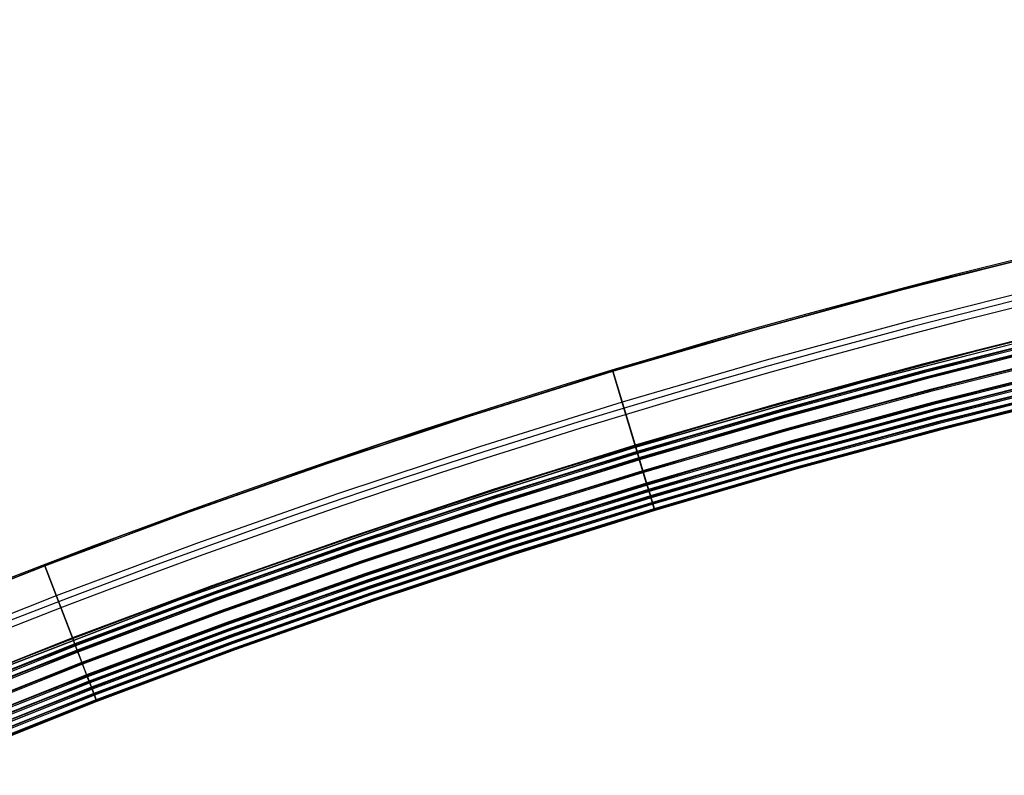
# Model space of a CAD drawing. Extents: x 35624 to 36541, y 4015 to 4839.
# Tile 67 of 150: x 35859 to 35933, y 4781 to 4838. Entities that reach past the tile are written whole.
import ezdxf

# ---------------------------------------------------------------- set-up
doc = ezdxf.new("R2010")
doc.units = 0
doc.layers.add('IGES_LEVEL_3', color=87, linetype='CONTINUOUS')

msp = doc.modelspace()

# ---------------------------------------------------------------- linework, layer by layer
at = {"layer": 'IGES_LEVEL_3'}
for p, q in [((35926.265, 4817.922, 77.977), (35946.735, 4822.884, 77.977)), ((35925.239, 4817.563, 82.994), (35936.269, 4820.351, 82.993)), ((35936.27, 4820.349, 72.92), (35925.239, 4817.562, 72.92)), ((35905.975, 4812.266, 77.977), (35926.265, 4817.922, 77.977)), ((35936.845, 4817.98, 83.984), (35925.858, 4815.205, 83.984)), ((35914.262, 4814.574, 82.994), (35925.239, 4817.563, 82.994)), ((35925.239, 4817.562, 72.92), (35914.262, 4814.572, 72.919)), ((35925.858, 4815.205, 83.984), (35914.923, 4812.229, 83.984)), ((35922.11, 4810.54, 85.422), (35939.585, 4814.997, 85.422)), ((35939.587, 4814.993, 85.922), (35922.112, 4810.536, 85.922)), ((35939.589, 4814.989, 86.422), (35922.115, 4810.532, 86.422)), ((35903.341, 4811.383, 82.995), (35914.262, 4814.574, 82.994)), ((35914.262, 4814.572, 72.919), (35903.341, 4811.382, 72.918)), ((35937.647, 4814.678, 69.423), (35926.72, 4811.918, 69.423)), ((35937.648, 4814.674, 69.923), (35926.721, 4811.914, 69.923)), ((35937.649, 4814.669, 70.423), (35926.722, 4811.909, 70.423)), ((35937.765, 4814.192, 69.419), (35926.847, 4811.435, 69.419)), ((35937.801, 4814.043, 86.418), (35926.886, 4811.286, 86.418)), ((35937.883, 4813.706, 69.414), (35926.974, 4810.951, 69.414)), ((35937.884, 4813.702, 69.914), (35926.975, 4810.947, 69.914)), ((35937.885, 4813.698, 70.414), (35926.976, 4810.942, 70.414)), ((35937.917, 4813.566, 85.413), (35927.01, 4810.812, 85.413)), ((35937.918, 4813.562, 85.913), (35927.012, 4810.807, 85.913)), ((35937.919, 4813.558, 86.413), (35927.013, 4810.803, 86.413)), ((35938.121, 4812.726, 70.405), (35927.23, 4809.975, 70.405)), ((35938.153, 4812.595, 85.404), (35927.264, 4809.844, 85.404)), ((35885.889, 4805.925, 77.977), (35905.975, 4812.266, 77.977)), ((35914.923, 4812.229, 83.984), (35904.045, 4809.052, 83.984)), ((35926.72, 4811.918, 69.423), (35915.845, 4808.958, 69.423)), ((35926.721, 4811.914, 69.923), (35915.846, 4808.954, 69.923)), ((35926.722, 4811.909, 70.423), (35915.848, 4808.95, 70.423)), ((35938.355, 4811.763, 69.396), (35927.481, 4809.017, 69.396)), ((35938.356, 4811.759, 69.896), (35927.482, 4809.012, 69.896)), ((35938.357, 4811.754, 70.396), (35927.484, 4809.008, 70.396)), ((35892.519, 4808.005, 82.996), (35903.341, 4811.383, 82.995)), ((35903.341, 4811.382, 72.918), (35892.519, 4808.003, 72.918)), ((35905.049, 4805.726, 70.477), (35903.314, 4811.469, 72.977)), ((35903.314, 4811.469, 72.977), (35903.314, 4811.469, 74.977)), ((35903.314, 4811.469, 74.977), (35905.338, 4804.768, 74.977)), ((35905.338, 4804.768, 80.977), (35903.314, 4811.469, 80.977)), ((35903.314, 4811.469, 80.977), (35903.314, 4811.469, 82.977)), ((35903.314, 4811.469, 82.977), (35905.049, 4805.726, 85.477)), ((35903.341, 4811.383, 82.995), (35905.069, 4805.661, 85.422)), ((35905.029, 4805.791, 70.423), (35903.341, 4811.382, 72.918)), ((35926.847, 4811.435, 69.419), (35915.981, 4808.477, 69.418)), ((35926.886, 4811.286, 86.418), (35916.023, 4808.329, 86.418)), ((35938.389, 4811.623, 85.395), (35927.518, 4808.877, 85.395)), ((35938.39, 4811.618, 85.895), (35927.519, 4808.873, 85.895)), ((35938.391, 4811.614, 86.395), (35927.52, 4808.868, 86.395)), ((35938.473, 4811.277, 69.391), (35927.608, 4808.533, 69.392)), ((35938.509, 4811.128, 86.391), (35927.647, 4808.385, 86.391)), ((35904.773, 4805.571, 85.422), (35922.11, 4810.54, 85.422)), ((35922.112, 4810.536, 85.922), (35904.776, 4805.568, 85.922)), ((35922.115, 4810.532, 86.422), (35904.779, 4805.564, 86.422)), ((35926.974, 4810.951, 69.414), (35916.117, 4807.996, 69.414)), ((35926.975, 4810.947, 69.914), (35916.118, 4807.992, 69.914)), ((35926.976, 4810.942, 70.414), (35916.119, 4807.987, 70.414)), ((35927.01, 4810.812, 85.413), (35916.156, 4807.857, 85.413)), ((35927.012, 4810.807, 85.913), (35916.157, 4807.853, 85.913)), ((35927.013, 4810.803, 86.413), (35916.159, 4807.848, 86.413)), ((35938.591, 4810.791, 69.387), (35927.735, 4808.049, 69.387)), ((35938.592, 4810.787, 69.887), (35927.736, 4808.045, 69.887)), ((35938.593, 4810.782, 70.387), (35927.737, 4808.041, 70.387)), ((35938.625, 4810.651, 85.386), (35927.772, 4807.91, 85.386)), ((35938.626, 4810.647, 85.886), (35927.773, 4807.906, 85.886)), ((35938.627, 4810.642, 86.386), (35927.774, 4807.901, 86.386)), ((35938.711, 4810.297, 70.382), (35927.864, 4807.557, 70.382)), ((35927.23, 4809.975, 70.405), (35916.391, 4807.025, 70.405)), ((35927.264, 4809.844, 85.404), (35916.428, 4806.895, 85.404)), ((35938.743, 4810.165, 85.382), (35927.899, 4807.426, 85.382)), ((35938.829, 4809.811, 70.378), (35927.991, 4807.073, 70.378)), ((35938.845, 4809.745, 77.878), (35928.008, 4807.008, 77.878)), ((35938.861, 4809.679, 85.377), (35928.026, 4806.943, 85.377)), ((35904.045, 4809.052, 83.984), (35893.265, 4805.689, 83.984)), ((35915.845, 4808.958, 69.423), (35905.027, 4805.8, 69.423)), ((35915.846, 4808.954, 69.923), (35905.028, 4805.795, 69.923)), ((35915.848, 4808.95, 70.423), (35905.029, 4805.791, 70.423)), ((35927.481, 4809.017, 69.396), (35916.66, 4806.071, 69.396)), ((35927.482, 4809.012, 69.896), (35916.661, 4806.067, 69.896)), ((35927.484, 4809.008, 70.396), (35916.662, 4806.063, 70.396)), ((35927.518, 4808.877, 85.395), (35916.699, 4805.932, 85.395)), ((35927.519, 4808.873, 85.895), (35916.7, 4805.928, 85.895)), ((35927.52, 4808.868, 86.395), (35916.701, 4805.923, 86.395)), ((35915.981, 4808.477, 69.418), (35905.171, 4805.321, 69.418)), ((35916.023, 4808.329, 86.418), (35905.216, 4805.174, 86.418)), ((35927.608, 4808.533, 69.392), (35916.795, 4805.59, 69.391)), ((35927.647, 4808.385, 86.391), (35916.837, 4805.442, 86.391)), ((35927.735, 4808.049, 69.387), (35916.931, 4805.109, 69.387)), ((35927.736, 4808.045, 69.887), (35916.932, 4805.104, 69.887)), ((35927.737, 4808.041, 70.387), (35916.934, 4805.1, 70.387)), ((35881.761, 4804.429, 82.996), (35892.519, 4808.005, 82.996)), ((35892.519, 4808.003, 72.918), (35881.762, 4804.428, 72.917)), ((35916.117, 4807.996, 69.414), (35905.316, 4804.842, 69.414)), ((35916.118, 4807.992, 69.914), (35905.317, 4804.838, 69.914)), ((35916.119, 4807.987, 70.414), (35905.318, 4804.834, 70.414)), ((35916.156, 4807.857, 85.413), (35905.358, 4804.704, 85.413)), ((35916.157, 4807.853, 85.913), (35905.359, 4804.699, 85.913)), ((35916.159, 4807.848, 86.413), (35905.36, 4804.695, 86.413)), ((35927.772, 4807.91, 85.386), (35916.97, 4804.97, 85.386)), ((35927.773, 4807.906, 85.886), (35916.972, 4804.965, 85.886)), ((35927.774, 4807.901, 86.386), (35916.973, 4804.961, 86.386)), ((35927.864, 4807.557, 70.382), (35917.069, 4804.619, 70.382)), ((35927.899, 4807.426, 85.382), (35917.106, 4804.489, 85.382)), ((35916.391, 4807.025, 70.405), (35905.607, 4803.876, 70.405)), ((35916.428, 4806.895, 85.404), (35905.647, 4803.746, 85.404)), ((35927.991, 4807.073, 70.378), (35917.205, 4804.138, 70.378)), ((35928.008, 4807.008, 77.878), (35917.224, 4804.073, 77.877)), ((35928.026, 4806.943, 85.377), (35917.242, 4804.007, 85.377)), ((35866.03, 4798.906, 77.977), (35885.889, 4805.925, 77.977)), ((35905.027, 4805.8, 69.423), (35894.306, 4802.455, 69.423)), ((35905.027, 4805.8, 69.423), (35905.029, 4805.791, 70.423)), ((35905.316, 4804.842, 69.414), (35905.027, 4805.8, 69.423)), ((35916.66, 4806.071, 69.396), (35905.894, 4802.928, 69.396)), ((35916.661, 4806.067, 69.896), (35905.895, 4802.923, 69.896)), ((35916.662, 4806.063, 70.396), (35905.897, 4802.919, 70.396)), ((35916.699, 4805.932, 85.395), (35905.936, 4802.789, 85.395)), ((35916.7, 4805.928, 85.895), (35905.937, 4802.785, 85.895)), ((35916.701, 4805.923, 86.395), (35905.938, 4802.78, 86.395)), ((35893.265, 4805.689, 83.984), (35882.549, 4802.129, 83.984)), ((35887.59, 4800.096, 85.422), (35904.773, 4805.571, 85.422)), ((35904.776, 4805.568, 85.922), (35887.593, 4800.092, 85.922)), ((35904.779, 4805.564, 86.422), (35887.596, 4800.088, 86.422)), ((35905.028, 4805.795, 69.923), (35894.308, 4802.451, 69.923)), ((35905.029, 4805.791, 70.423), (35894.309, 4802.446, 70.423)), ((35905.171, 4805.321, 69.418), (35894.46, 4801.979, 69.418)), ((35905.216, 4805.174, 86.418), (35894.507, 4801.832, 86.417)), ((35905.338, 4804.768, 69.477), (35905.049, 4805.726, 69.477)), ((35905.049, 4805.726, 69.477), (35905.049, 4805.726, 70.477)), ((35905.049, 4805.726, 85.477), (35905.049, 4805.726, 86.477)), ((35905.049, 4805.726, 86.477), (35905.338, 4804.768, 86.477)), ((35905.071, 4805.652, 86.422), (35905.36, 4804.695, 86.413)), ((35916.795, 4805.59, 69.391), (35906.039, 4802.449, 69.391)), ((35916.837, 4805.442, 86.391), (35906.083, 4802.302, 86.39)), ((35916.931, 4805.109, 69.387), (35906.183, 4801.971, 69.387)), ((35916.932, 4805.104, 69.887), (35906.184, 4801.966, 69.887)), ((35916.934, 4805.1, 70.387), (35906.186, 4801.962, 70.386)), ((35871.071, 4800.657, 82.997), (35881.761, 4804.429, 82.996)), ((35881.762, 4804.428, 72.917), (35871.072, 4800.655, 72.916)), ((35905.316, 4804.842, 69.414), (35894.613, 4801.503, 69.414)), ((35905.317, 4804.838, 69.914), (35894.614, 4801.499, 69.914)), ((35905.318, 4804.834, 70.414), (35894.616, 4801.494, 70.414)), ((35905.358, 4804.704, 85.413), (35894.657, 4801.365, 85.413)), ((35905.359, 4804.699, 85.913), (35894.659, 4801.361, 85.913)), ((35905.36, 4804.695, 86.413), (35894.66, 4801.356, 86.413)), ((35905.318, 4804.834, 70.414), (35905.316, 4804.842, 69.414)), ((35905.897, 4802.919, 70.396), (35905.318, 4804.834, 70.414)), ((35905.916, 4802.854, 70.477), (35905.338, 4804.768, 70.477)), ((35905.338, 4804.768, 70.477), (35905.338, 4804.768, 69.477)), ((35905.338, 4804.768, 74.977), (35905.338, 4804.768, 80.977)), ((35905.338, 4804.768, 86.477), (35905.338, 4804.768, 85.477)), ((35905.338, 4804.768, 85.477), (35905.916, 4802.854, 85.477)), ((35905.358, 4804.704, 85.413), (35905.936, 4802.789, 85.395)), ((35905.36, 4804.695, 86.413), (35905.358, 4804.704, 85.413)), ((35916.97, 4804.97, 85.386), (35906.225, 4801.832, 85.386)), ((35916.972, 4804.965, 85.886), (35906.226, 4801.827, 85.886)), ((35916.973, 4804.961, 86.386), (35906.228, 4801.823, 86.386)), ((35917.069, 4804.619, 70.382), (35906.33, 4801.483, 70.382)), ((35917.106, 4804.489, 85.382), (35906.369, 4801.353, 85.381)), ((35905.607, 4803.876, 70.405), (35894.922, 4800.543, 70.405)), ((35905.647, 4803.746, 85.404), (35894.964, 4800.413, 85.404)), ((35917.205, 4804.138, 70.378), (35906.475, 4801.005, 70.377)), ((35917.224, 4804.073, 77.877), (35906.494, 4800.94, 77.877)), ((35917.242, 4804.007, 85.377), (35906.514, 4800.875, 85.377)), ((35905.894, 4802.928, 69.396), (35895.226, 4799.599, 69.396)), ((35905.895, 4802.923, 69.896), (35895.227, 4799.595, 69.895)), ((35905.897, 4802.919, 70.396), (35895.229, 4799.591, 70.395)), ((35905.894, 4802.928, 69.396), (35905.897, 4802.919, 70.396)), ((35906.183, 4801.971, 69.387), (35905.894, 4802.928, 69.396)), ((35906.205, 4801.896, 69.477), (35905.916, 4802.854, 69.477)), ((35905.916, 4802.854, 69.477), (35905.916, 4802.854, 70.477)), ((35905.916, 4802.854, 85.477), (35905.916, 4802.854, 86.477)), ((35905.916, 4802.854, 86.477), (35906.205, 4801.896, 86.477)), ((35882.549, 4802.129, 83.984), (35871.899, 4798.374, 83.984)), ((35894.306, 4802.455, 69.423), (35883.649, 4798.915, 69.423)), ((35894.308, 4802.451, 69.923), (35883.651, 4798.91, 69.923)), ((35894.309, 4802.446, 70.423), (35883.652, 4798.906, 70.423)), ((35905.936, 4802.789, 85.395), (35895.27, 4799.461, 85.395)), ((35905.937, 4802.785, 85.895), (35895.272, 4799.457, 85.895)), ((35905.938, 4802.78, 86.395), (35895.273, 4799.453, 86.395)), ((35906.039, 4802.449, 69.391), (35895.379, 4799.124, 69.391)), ((35906.083, 4802.302, 86.39), (35895.427, 4798.977, 86.39)), ((35905.936, 4802.789, 85.395), (35905.938, 4802.78, 86.395)), ((35905.938, 4802.78, 86.395), (35906.228, 4801.823, 86.386)), ((35894.46, 4801.979, 69.418), (35883.811, 4798.442, 69.418)), ((35894.507, 4801.832, 86.417), (35883.861, 4798.296, 86.417)), ((35894.613, 4801.503, 69.414), (35883.973, 4797.969, 69.414)), ((35894.614, 4801.499, 69.914), (35883.974, 4797.964, 69.914)), ((35894.616, 4801.494, 70.414), (35883.976, 4797.96, 70.414)), ((35894.657, 4801.365, 85.413), (35884.02, 4797.831, 85.413)), ((35894.659, 4801.361, 85.913), (35884.021, 4797.827, 85.913)), ((35894.66, 4801.356, 86.413), (35884.023, 4797.823, 86.413)), ((35906.183, 4801.971, 69.387), (35895.533, 4798.648, 69.386)), ((35906.184, 4801.966, 69.887), (35895.534, 4798.643, 69.886)), ((35906.186, 4801.962, 70.386), (35895.535, 4798.639, 70.386)), ((35906.225, 4801.832, 85.386), (35895.577, 4798.51, 85.386)), ((35906.226, 4801.827, 85.886), (35895.578, 4798.505, 85.886)), ((35906.228, 4801.823, 86.386), (35895.58, 4798.501, 86.386)), ((35906.33, 4801.483, 70.382), (35895.689, 4798.163, 70.382)), ((35906.369, 4801.353, 85.381), (35895.73, 4798.034, 85.381)), ((35906.186, 4801.962, 70.386), (35906.183, 4801.971, 69.387)), ((35906.475, 4801.005, 70.377), (35906.186, 4801.962, 70.386)), ((35906.205, 4801.896, 85.477), (35906.495, 4800.939, 85.477)), ((35906.495, 4800.939, 70.477), (35906.205, 4801.896, 70.477)), ((35906.205, 4801.896, 70.477), (35906.205, 4801.896, 69.477)), ((35906.205, 4801.896, 86.477), (35906.205, 4801.896, 85.477)), ((35906.225, 4801.832, 85.386), (35906.514, 4800.875, 85.377)), ((35906.228, 4801.823, 86.386), (35906.225, 4801.832, 85.386)), ((35860.451, 4796.69, 82.998), (35871.071, 4800.657, 82.997)), ((35871.072, 4800.655, 72.916), (35860.451, 4796.688, 72.915)), ((35906.475, 4801.005, 70.377), (35895.842, 4797.687, 70.377)), ((35906.494, 4800.94, 77.877), (35895.863, 4797.622, 77.877)), ((35906.514, 4800.875, 85.377), (35895.884, 4797.558, 85.377)), ((35906.514, 4800.875, 85.377), (35906.475, 4801.005, 70.377)), ((35906.495, 4800.939, 85.477), (35906.495, 4800.939, 70.477)), ((35870.575, 4794.118, 85.422), (35887.59, 4800.096, 85.422)), ((35887.593, 4800.092, 85.922), (35870.578, 4794.115, 85.922)), ((35887.596, 4800.088, 86.422), (35870.581, 4794.111, 86.422)), ((35894.922, 4800.543, 70.405), (35884.3, 4797.014, 70.405)), ((35894.964, 4800.413, 85.404), (35884.344, 4796.885, 85.404)), ((35895.226, 4799.599, 69.396), (35884.621, 4796.076, 69.396)), ((35895.227, 4799.595, 69.895), (35884.622, 4796.072, 69.896)), ((35895.229, 4799.591, 70.395), (35884.624, 4796.068, 70.395)), ((35895.27, 4799.461, 85.395), (35884.668, 4795.939, 85.395)), ((35895.272, 4799.457, 85.895), (35884.669, 4795.935, 85.895)), ((35895.273, 4799.453, 86.395), (35884.671, 4795.931, 86.395)), ((35895.379, 4799.124, 69.391), (35884.783, 4795.603, 69.391)), ((35846.421, 4791.215, 77.977), (35866.03, 4798.906, 77.977)), ((35871.899, 4798.374, 83.984), (35861.32, 4794.424, 83.984)), ((35883.649, 4798.915, 69.423), (35873.058, 4795.18, 69.423)), ((35883.651, 4798.91, 69.923), (35873.06, 4795.176, 69.923)), ((35883.652, 4798.906, 70.423), (35873.061, 4795.172, 70.423)), ((35883.811, 4798.442, 69.418), (35873.229, 4794.71, 69.418)), ((35895.427, 4798.977, 86.39), (35884.833, 4795.458, 86.39)), ((35895.533, 4798.648, 69.386), (35884.945, 4795.13, 69.386)), ((35895.534, 4798.643, 69.886), (35884.946, 4795.126, 69.886)), ((35895.535, 4798.639, 70.386), (35884.948, 4795.122, 70.386)), ((35895.577, 4798.51, 85.386), (35884.992, 4794.993, 85.386)), ((35895.578, 4798.505, 85.886), (35884.993, 4794.989, 85.886)), ((35895.58, 4798.501, 86.386), (35884.995, 4794.985, 86.386)), ((35883.861, 4798.296, 86.417), (35873.281, 4794.565, 86.418)), ((35883.973, 4797.969, 69.414), (35873.399, 4794.24, 69.414)), ((35883.974, 4797.964, 69.914), (35873.401, 4794.236, 69.914)), ((35883.976, 4797.96, 70.414), (35873.403, 4794.232, 70.414)), ((35884.02, 4797.831, 85.413), (35873.449, 4794.104, 85.413)), ((35884.021, 4797.827, 85.913), (35873.45, 4794.1, 85.913)), ((35884.023, 4797.823, 86.413), (35873.452, 4794.095, 86.413)), ((35895.689, 4798.163, 70.382), (35885.11, 4794.649, 70.382)), ((35895.73, 4798.034, 85.381), (35885.154, 4794.52, 85.381)), ((35895.842, 4797.687, 70.377), (35885.271, 4794.176, 70.377)), ((35895.863, 4797.622, 77.877), (35885.293, 4794.111, 77.877)), ((35884.3, 4797.014, 70.405), (35873.744, 4793.292, 70.405)), ((35884.344, 4796.885, 85.404), (35873.79, 4793.164, 85.404)), ((35895.884, 4797.558, 85.377), (35885.316, 4794.047, 85.377)), ((35860.451, 4796.688, 72.915), (35846.145, 4790.988, 72.913)), ((35849.942, 4792.543, 82.999), (35860.451, 4796.69, 82.998)), ((35860.451, 4796.69, 82.998), (35862.589, 4791.117, 85.422)), ((35862.541, 4791.244, 70.423), (35860.451, 4796.688, 72.915)), ((35884.621, 4796.076, 69.396), (35874.082, 4792.36, 69.396)), ((35884.622, 4796.072, 69.896), (35874.083, 4792.356, 69.896)), ((35884.624, 4796.068, 70.395), (35874.085, 4792.352, 70.396)), ((35884.668, 4795.939, 85.395), (35874.131, 4792.224, 85.395)), ((35884.669, 4795.935, 85.895), (35874.133, 4792.22, 85.895)), ((35884.671, 4795.931, 86.395), (35874.134, 4792.215, 86.395)), ((35884.783, 4795.603, 69.391), (35874.252, 4791.89, 69.391)), ((35884.833, 4795.458, 86.39), (35874.305, 4791.745, 86.39)), ((35873.058, 4795.18, 69.423), (35862.538, 4791.253, 69.423)), ((35873.06, 4795.176, 69.923), (35862.539, 4791.248, 69.923)), ((35873.061, 4795.172, 70.423), (35862.541, 4791.244, 70.423)), ((35873.229, 4794.71, 69.418), (35862.717, 4790.786, 69.418)), ((35884.945, 4795.13, 69.386), (35874.423, 4791.42, 69.387)), ((35884.946, 4795.126, 69.886), (35874.424, 4791.416, 69.887)), ((35884.948, 4795.122, 70.386), (35874.426, 4791.412, 70.386)), ((35884.992, 4794.993, 85.386), (35874.472, 4791.284, 85.386)), ((35884.993, 4794.989, 85.886), (35874.474, 4791.28, 85.886)), ((35884.995, 4794.985, 86.386), (35874.475, 4791.275, 86.386)), ((35885.11, 4794.649, 70.382), (35874.597, 4790.942, 70.382)), ((35861.32, 4794.424, 83.984), (35847.075, 4788.753, 83.984)), ((35853.742, 4787.643, 85.422), (35870.575, 4794.118, 85.422)), ((35870.578, 4794.115, 85.922), (35853.746, 4787.64, 85.922)), ((35870.581, 4794.111, 86.422), (35853.75, 4787.636, 86.422)), ((35873.281, 4794.565, 86.418), (35862.772, 4790.642, 86.418)), ((35873.399, 4794.24, 69.414), (35862.896, 4790.319, 69.414)), ((35873.401, 4794.236, 69.914), (35862.897, 4790.315, 69.914)), ((35873.403, 4794.232, 70.414), (35862.899, 4790.311, 70.414)), ((35873.449, 4794.104, 85.413), (35862.948, 4790.184, 85.413)), ((35873.45, 4794.1, 85.913), (35862.949, 4790.18, 85.913)), ((35873.452, 4794.095, 86.413), (35862.951, 4790.175, 86.413)), ((35870.581, 4794.111, 86.422), (35870.575, 4794.118, 85.422)), ((35885.154, 4794.52, 85.381), (35874.643, 4790.814, 85.381)), ((35885.271, 4794.176, 70.377), (35874.767, 4790.472, 70.377)), ((35885.293, 4794.111, 77.877), (35874.79, 4790.408, 77.877)), ((35885.316, 4794.047, 85.377), (35874.813, 4790.344, 85.377)), ((35873.744, 4793.292, 70.405), (35863.257, 4789.377, 70.405)), ((35873.79, 4793.164, 85.404), (35863.306, 4789.25, 85.404)), ((35874.082, 4792.36, 69.396), (35863.612, 4788.452, 69.396)), ((35874.083, 4792.356, 69.896), (35863.614, 4788.448, 69.896)), ((35874.085, 4792.352, 70.396), (35863.616, 4788.443, 70.396)), ((35874.131, 4792.224, 85.395), (35863.664, 4788.317, 85.395)), ((35874.133, 4792.22, 85.895), (35863.666, 4788.312, 85.895)), ((35874.134, 4792.215, 86.395), (35863.668, 4788.308, 86.395)), ((35874.252, 4791.89, 69.391), (35863.792, 4787.985, 69.391)), ((35874.305, 4791.745, 86.39), (35863.847, 4787.841, 86.39)), ((35862.538, 4791.253, 69.423), (35848.382, 4785.617, 69.423)), ((35862.539, 4791.248, 69.923), (35848.383, 4785.612, 69.923)), ((35862.541, 4791.244, 70.423), (35848.385, 4785.608, 70.423)), ((35862.538, 4791.253, 69.423), (35862.541, 4791.244, 70.423)), ((35862.896, 4790.319, 69.414), (35862.538, 4791.253, 69.423)), ((35862.593, 4791.109, 86.422), (35862.951, 4790.175, 86.413)), ((35874.423, 4791.42, 69.387), (35863.971, 4787.518, 69.387)), ((35874.424, 4791.416, 69.887), (35863.972, 4787.514, 69.887)), ((35874.426, 4791.412, 70.386), (35863.974, 4787.51, 70.387)), ((35874.472, 4791.284, 85.386), (35864.023, 4787.383, 85.386)), ((35874.474, 4791.28, 85.886), (35864.024, 4787.379, 85.886)), ((35874.475, 4791.275, 86.386), (35864.026, 4787.375, 86.386)), ((35874.597, 4790.942, 70.382), (35864.153, 4787.043, 70.382)), ((35862.717, 4790.786, 69.418), (35848.574, 4785.155, 69.418)), ((35862.772, 4790.642, 86.418), (35848.633, 4785.013, 86.418)), ((35862.896, 4790.319, 69.414), (35848.766, 4784.694, 69.414)), ((35862.897, 4790.315, 69.914), (35848.768, 4784.689, 69.914)), ((35862.899, 4790.311, 70.414), (35848.77, 4784.685, 70.414)), ((35862.899, 4790.311, 70.414), (35862.896, 4790.319, 69.414)), ((35863.616, 4788.443, 70.396), (35862.899, 4790.311, 70.414)), ((35874.643, 4790.814, 85.381), (35864.202, 4786.916, 85.381)), ((35874.767, 4790.472, 70.377), (35864.332, 4786.576, 70.377)), ((35874.79, 4790.408, 77.877), (35864.357, 4786.513, 77.877)), ((35874.813, 4790.344, 85.377), (35864.381, 4786.449, 85.377)), ((35862.948, 4790.184, 85.413), (35848.822, 4784.56, 85.413)), ((35862.949, 4790.18, 85.913), (35848.824, 4784.556, 85.913)), ((35862.951, 4790.175, 86.413), (35848.825, 4784.551, 86.413)), ((35862.948, 4790.184, 85.413), (35863.664, 4788.317, 85.395)), ((35862.951, 4790.175, 86.413), (35862.948, 4790.184, 85.413)), ((35863.257, 4789.377, 70.405), (35849.154, 4783.762, 70.405)), ((35863.306, 4789.25, 85.404), (35849.206, 4783.637, 85.404)), ((35863.612, 4788.452, 69.396), (35849.535, 4782.847, 69.396)), ((35863.614, 4788.448, 69.896), (35849.537, 4782.843, 69.896)), ((35863.616, 4788.443, 70.396), (35849.539, 4782.839, 70.396)), ((35863.664, 4788.317, 85.395), (35849.591, 4782.714, 85.395)), ((35863.666, 4788.312, 85.895), (35849.593, 4782.709, 85.895)), ((35863.668, 4788.308, 86.395), (35849.594, 4782.705, 86.395)), ((35863.792, 4787.985, 69.391), (35849.727, 4782.386, 69.391)), ((35863.612, 4788.452, 69.396), (35863.616, 4788.443, 70.396)), ((35863.971, 4787.518, 69.387), (35863.612, 4788.452, 69.396)), ((35863.664, 4788.317, 85.395), (35863.668, 4788.308, 86.395)), ((35863.668, 4788.308, 86.395), (35864.026, 4787.375, 86.386)), ((35863.847, 4787.841, 86.39), (35849.787, 4782.244, 86.39)), ((35863.971, 4787.518, 69.387), (35849.92, 4781.924, 69.387)), ((35863.972, 4787.514, 69.887), (35849.921, 4781.92, 69.887)), ((35863.974, 4787.51, 70.387), (35849.923, 4781.916, 70.386)), ((35864.023, 4787.383, 85.386), (35849.975, 4781.79, 85.386)), ((35864.024, 4787.379, 85.886), (35849.977, 4781.786, 85.886)), ((35864.026, 4787.375, 86.386), (35849.979, 4781.782, 86.386)), ((35863.974, 4787.51, 70.387), (35863.971, 4787.518, 69.387)), ((35864.332, 4786.576, 70.377), (35863.974, 4787.51, 70.387)), ((35864.023, 4787.383, 85.386), (35864.381, 4786.449, 85.377)), ((35864.026, 4787.375, 86.386), (35864.023, 4787.383, 85.386)), ((35864.153, 4787.043, 70.382), (35850.115, 4781.454, 70.382)), ((35864.202, 4786.916, 85.381), (35850.167, 4781.329, 85.381)), ((35864.332, 4786.576, 70.377), (35850.307, 4780.993, 70.377)), ((35864.357, 4786.513, 77.877), (35850.334, 4780.93, 77.877)), ((35864.381, 4786.449, 85.377), (35864.332, 4786.576, 70.377)), ((35864.381, 4786.449, 85.377), (35850.36, 4780.867, 85.377))]:
    msp.add_line(p, q, dxfattribs=at)
for centre, radius in [((36082.542, 4217.989, 72.977), 619.953), ((36082.542, 4217.989, 74.977), 619.953), ((36082.542, 4217.989, 80.977), 619.953), ((36082.542, 4217.989, 82.977), 619.953), ((36082.542, 4217.989, 73.977), 619.953), ((36082.542, 4217.989, 81.977), 619.953), ((36082.542, 4217.989, 71.727), 616.953), ((36082.542, 4217.989, 84.227), 616.953), ((36082.542, 4217.989, 74.977), 616.453), ((36082.542, 4217.989, 80.977), 616.453), ((36082.542, 4217.989, 69.477), 613.953), ((36082.542, 4217.989, 70.477), 613.953), ((36082.542, 4217.989, 85.477), 613.953), ((36082.542, 4217.989, 86.477), 613.953), ((36082.542, 4217.989, 69.977), 613.953), ((36082.542, 4217.989, 85.977), 613.953), ((36082.542, 4217.989, 69.477), 613.453), ((36082.542, 4217.989, 86.477), 613.453), ((36082.542, 4217.989, 70.477), 612.953), ((36082.542, 4217.989, 69.477), 612.953), ((36082.542, 4217.989, 74.977), 612.953), ((36082.542, 4217.989, 80.977), 612.953), ((36082.542, 4217.989, 86.477), 612.953), ((36082.542, 4217.989, 85.477), 612.953), ((36082.542, 4217.989, 69.977), 612.953), ((36082.542, 4217.989, 77.977), 612.953), ((36082.542, 4217.989, 85.977), 612.953), ((36082.542, 4217.989, 70.477), 611.953), ((36082.542, 4217.989, 85.477), 611.953), ((36082.542, 4217.989, 69.477), 610.953), ((36082.542, 4217.989, 70.477), 610.953), ((36082.542, 4217.989, 85.477), 610.953), ((36082.542, 4217.989, 86.477), 610.953), ((36082.542, 4217.989, 69.977), 610.953), ((36082.542, 4217.989, 85.977), 610.953), ((36082.542, 4217.989, 69.477), 610.453), ((36082.542, 4217.989, 86.477), 610.453), ((36082.542, 4217.989, 70.477), 609.953), ((36082.542, 4217.989, 69.477), 609.953), ((36082.542, 4217.989, 86.477), 609.953), ((36082.542, 4217.989, 85.477), 609.953), ((36082.542, 4217.989, 69.977), 609.953), ((36082.542, 4217.989, 85.977), 609.953), ((36082.542, 4217.989, 85.477), 609.453), ((36082.542, 4217.989, 70.477), 609.453), ((36082.542, 4217.989, 85.477), 608.953), ((36082.542, 4217.989, 70.477), 608.953), ((36082.542, 4217.989, 77.977), 608.953)]:
    msp.add_arc(centre, radius, 90, 112.387479, dxfattribs=at)

doc.saveas('drawing.dxf')
